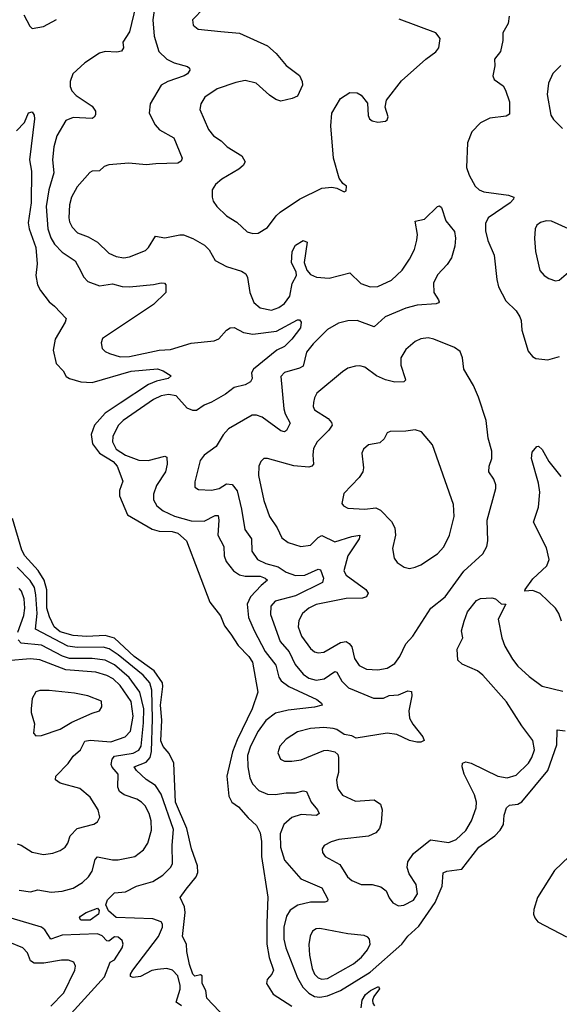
# Model space of a CAD drawing. Extents: x 1550320 to 1685906, y 509093 to 640511.
# Tile 226 of 256: x 1635998 to 1638886, y 557923 to 563196. Entities that reach past the tile are written whole.
import ezdxf

# ---------------------------------------------------------------- set-up
doc = ezdxf.new("R2010")
doc.units = 0

msp = doc.modelspace()

# ---------------------------------------------------------------- linework, layer by layer
at = {"layer": '0CON20XD'}
for points in [[(1636618.9, 563271.1), (1636585, 563130), (1636550.8, 563075), (1636553.1, 563045), (1636542.7, 563027.3), (1636518, 563022), (1636455, 563025.9), (1636425, 563016.4), (1636346.9, 562965), (1636283.1, 562905), (1636267.5, 562865), (1636267.9, 562837.9), (1636276.2, 562815), (1636299.4, 562789.4), (1636385, 562732.9), (1636403.9, 562705), (1636403.2, 562686.8), (1636396.6, 562673.4), (1636385, 562666.7), (1636285, 562671.1), (1636245, 562655.6), (1636196.3, 562573.7), (1636180.3, 562515), (1636172.8, 562445), (1636180.9, 562375), (1636153.7, 562285), (1636138.9, 562195), (1636148.3, 562075), (1636165, 562028.1), (1636185, 561993.6), (1636225, 561951.2), (1636294.2, 561905), (1636325, 561848.8), (1636339.3, 561819.3), (1636363, 561793), (1636425, 561770), (1636495, 561780.4), (1636546.7, 561766.7), (1636585.4, 561765.4), (1636715, 561777.1), (1636755, 561786.9), (1636772.5, 561785), (1636780, 561775), (1636779.4, 561735), (1636715, 561669.6), (1636441.7, 561488.3), (1636434.3, 561465), (1636440, 561435), (1636455, 561418), (1636477.9, 561407.9), (1636535, 561390), (1636585, 561391.2), (1636745, 561425.8), (1636805, 561428.9), (1636915, 561463.3), (1637038, 561475), (1637063.2, 561486.8), (1637105, 561532.3), (1637125, 561545.5), (1637145, 561546.4), (1637195, 561521.1), (1637245, 561512.2), (1637372.1, 561527.9), (1637485, 561588.6), (1637495, 561588.8), (1637503.8, 561575), (1637501.1, 561545), (1637455, 561484), (1637415, 561445.7), (1637375, 561425.3), (1637250, 561325), (1637238.5, 561305), (1637241.9, 561275), (1637233.3, 561256.7), (1637205, 561241.1), (1637145, 561225.5), (1637100, 561190), (1637025, 561146.9), (1636985, 561131.1), (1636945, 561102.3), (1636925, 561102.3), (1636895, 561114.6), (1636835, 561180.9), (1636795, 561188.8), (1636755, 561181), (1636715, 561162.4), (1636551.5, 561048.5), (1636525, 561022.2), (1636496.2, 560963.8), (1636494.2, 560934.2), (1636513.9, 560895), (1636565, 560862.7), (1636635, 560836.7), (1636685, 560835.4), (1636775, 560857.5), (1636785, 560852.5), (1636787.9, 560815), (1636778.5, 560775), (1636730.8, 560700.8), (1636713.8, 560655), (1636714.6, 560625), (1636732, 560592), (1636765, 560566.1), (1636827.3, 560537.3), (1636915, 560511.6), (1636985, 560509.8), (1637045, 560540.4), (1637059.6, 560539.6), (1637064.7, 560515), (1637058.8, 560435), (1637090, 560375), (1637092.7, 560325), (1637103.5, 560295), (1637141.9, 560245), (1637175, 560222.3), (1637205.3, 560214.7), (1637285, 560215.6), (1637312.5, 560205), (1637324, 560195), (1637289.6, 560165), (1637233.8, 560105), (1637215.4, 560065), (1637223.3, 559995), (1637252.7, 559925), (1637312.2, 559812.2), (1637368.9, 559738.9), (1637385.3, 559675.3), (1637397.7, 559655), (1637439.1, 559625), (1637587.5, 559555), (1637613.8, 559535), (1637617.5, 559525), (1637576.7, 559513.3), (1637435, 559498.3), (1637367.5, 559482.5), (1637315, 559442.9), (1637274.8, 559385.2), (1637233.3, 559305), (1637217.6, 559255), (1637219.4, 559195), (1637230.6, 559135), (1637244, 559104), (1637278, 559068), (1637325, 559048), (1637365, 559046.9), (1637425, 559055.9), (1637475, 559055.4), (1637515, 559065.4), (1637532.7, 559062.7), (1637558.5, 559005), (1637592.7, 558965), (1637601.4, 558945), (1637586.1, 558933.9), (1637505, 558938.4), (1637455, 558922.7), (1637412.3, 558885), (1637392.9, 558835), (1637393.5, 558765), (1637415.4, 558695), (1637503.5, 558595), (1637615, 558546.5), (1637648.1, 558485), (1637645.4, 558474.6), (1637630.9, 558469.1), (1637555, 558469.7), (1637486.4, 558453.6), (1637445, 558427.1), (1637426.5, 558395), (1637411.4, 558335), (1637411.4, 558271.4), (1637422.5, 558225), (1637485, 558063.9), (1637514, 558015), (1637545, 557981.6), (1637575, 557963.9), (1637605, 557960.4), (1637645, 557967.7), (1637715, 557997), (1637874.6, 558095.4), (1638044, 558245), (1638075, 558287.3), (1638135, 558341.5), (1638222.2, 558467.8), (1638260, 558555), (1638265, 558627.5), (1638284, 558636), (1638365, 558645.7), (1638455, 558764.7), (1638541.8, 558825), (1638570, 558855), (1638588.2, 558885), (1638590.4, 558935), (1638603.1, 558975), (1638620.2, 558989.8), (1638665, 558993.8), (1638685, 559006.2), (1638824.2, 559175), (1638872.8, 559312.8), (1638875, 559392.5), (1638917.6, 559387.6)], [(1636020.9, 563220.9), (1636051.9, 563161.9), (1636065, 563149.4), (1636125, 563160), (1636195, 563196.7)], [(1636716.9, 563245), (1636710.7, 563195), (1636717.2, 563107.2), (1636742.1, 563025), (1636785, 562984.6), (1636825.3, 562965.3), (1636896.7, 562945), (1636906.7, 562936.7), (1636908.6, 562925), (1636895.7, 562905), (1636877.5, 562895), (1636791.4, 562865), (1636755, 562845.5), (1636695.7, 562745), (1636690.8, 562695), (1636722.6, 562632.6), (1636746.7, 562606.7), (1636823.1, 562563.1), (1636867.8, 562455), (1636862.5, 562437.5), (1636845, 562427.8), (1636726.7, 562423.3), (1636675, 562418.2), (1636581.8, 562428.2), (1636475, 562418.5), (1636449.8, 562410.2), (1636425, 562386.9), (1636385, 562384.3), (1636372.9, 562377.1), (1636305, 562301.4), (1636274.6, 562245), (1636264.6, 562205), (1636260.4, 562135), (1636263.7, 562113.6), (1636278.2, 562085), (1636307.5, 562055), (1636365, 562033.2), (1636415, 562004.5), (1636475.3, 561945.3), (1636515, 561928.2), (1636555, 561919.6), (1636585, 561925.5), (1636670.6, 561959.4), (1636686.9, 561975), (1636725, 562035.6), (1636775, 562027.5), (1636855, 562044.4), (1636875, 562043.1), (1636925, 562023.3), (1636987.9, 561987.9), (1637012.7, 561962.7), (1637045, 561905.5), (1637105, 561873.2), (1637185, 561849.2), (1637207.8, 561835), (1637217.9, 561815), (1637229.1, 561735), (1637251.9, 561681.9), (1637285, 561652.9), (1637345, 561640), (1637385, 561654.3), (1637415, 561676.7), (1637443.2, 561715), (1637456.5, 561783.5), (1637479.2, 561825), (1637477.5, 561845), (1637452.9, 561892.9), (1637455.7, 561955), (1637475, 561988), (1637515, 562013.8), (1637536.2, 562005), (1637520.9, 561895), (1637534.5, 561855), (1637555, 561831.8), (1637586.9, 561816.9), (1637655, 561811.6), (1637765, 561840.8), (1637823.7, 561783.6), (1637874.7, 561764.7), (1637915, 561766.6), (1637988.7, 561801.3), (1638044.7, 561855), (1638085, 561912.9), (1638110.4, 561965), (1638124.4, 562015), (1638126.7, 562045), (1638115, 562117.5), (1638165, 562128), (1638235, 562195.7), (1638245, 562198), (1638255, 562190), (1638278, 562118), (1638325, 562061.2), (1638330.5, 562025), (1638326.6, 561983.4), (1638308.9, 561921.1), (1638285.7, 561885), (1638235, 561830), (1638213.3, 561785), (1638214.4, 561735), (1638239.2, 561695), (1638243.8, 561685), (1638240, 561680), (1638226.2, 561673.8), (1638125, 561666.6), (1638065, 561650.9), (1637954.8, 561605.2), (1637895, 561550.8), (1637805, 561585.4), (1637755, 561582.7), (1637705, 561570.9), (1637645, 561536.9), (1637569.3, 561460.7), (1637532.3, 561415), (1637515, 561340.5), (1637495, 561329.3), (1637415, 561306.7), (1637395.7, 561285), (1637411.7, 561111.7), (1637419.1, 561085), (1637445.6, 561035), (1637425.8, 560995), (1637415, 560989.4), (1637395, 560993.8), (1637295, 561067.1), (1637265, 561077.9), (1637242.7, 561077.3), (1637115.6, 561005), (1637087.3, 560972.7), (1637049.5, 560910.5), (1636985, 560864.3), (1636963.3, 560835), (1636935, 560720), (1636935, 560692.5), (1636955, 560680), (1637025, 560675.8), (1637065, 560685.6), (1637105, 560710), (1637135, 560706.4), (1637162, 560672), (1637185.9, 560575), (1637202.8, 560465), (1637238.2, 560415), (1637239.7, 560349.8), (1637270.5, 560305), (1637315, 560282.6), (1637380.5, 560265), (1637425, 560236.6), (1637475, 560219.6), (1637525, 560220.6), (1637595, 560253.6), (1637608.6, 560248.6), (1637624.1, 560205), (1637618.6, 560181.4), (1637475, 560110), (1637365, 560082.5), (1637342.9, 560055), (1637340.4, 560010.4), (1637392, 559865), (1637440.5, 559810.5), (1637472, 559742), (1637515, 559690.8), (1637545, 559669.7), (1637585, 559659.4), (1637627.1, 559665), (1637685, 559705.7), (1637695, 559700.8), (1637704.6, 559684.6), (1637722.4, 559652.4), (1637758.3, 559618.3), (1637891.9, 559561.9), (1637945, 559561.9), (1637975, 559575.8), (1638025, 559579.2), (1638075, 559600.8), (1638095, 559597.5), (1638096.4, 559575), (1638080.8, 559495), (1638084.6, 559455), (1638102.3, 559422.3), (1638156, 559355), (1638163.3, 559335), (1638145, 559326), (1638124.2, 559325.8), (1638085, 559335.6), (1638016.8, 559366.8), (1637965, 559374.1), (1637798.3, 559348.3), (1637775, 559360), (1637735, 559368), (1637695, 559394.2), (1637675, 559399.4), (1637625, 559404.4), (1637555, 559399.1), (1637485, 559382.2), (1637425, 559342.2), (1637389.5, 559305), (1637380.3, 559270.3), (1637394.2, 559235), (1637415, 559225.7), (1637455, 559225.6), (1637505, 559231.1), (1637625, 559281.1), (1637645, 559284.3), (1637684.3, 559274.3), (1637700, 559260), (1637704.4, 559244.4), (1637704.5, 559165), (1637693.5, 559125), (1637696.5, 559095), (1637702.5, 559075), (1637725, 559042.5), (1637795, 559010), (1637895, 559017.1), (1637928.8, 558995), (1637938.5, 558965), (1637932.9, 558895), (1637923.6, 558865), (1637905, 558841.5), (1637865, 558823.8), (1637705.5, 558804.5), (1637665, 558792.9), (1637627, 558773), (1637616.2, 558755), (1637618, 558735), (1637633.8, 558715), (1637710.8, 558670.8), (1637752.5, 558605), (1637775, 558586.5), (1637825, 558564.5), (1637885, 558564.3), (1637931.7, 558551.7), (1637960, 558530), (1637975, 558493.3), (1637995, 558466.2), (1638025, 558450.8), (1638053.8, 558453.8), (1638105, 558480.8), (1638126.9, 558515), (1638119.4, 558565), (1638081.7, 558621.7), (1638072.2, 558655), (1638075.6, 558685), (1638105, 558730.6), (1638196.7, 558803.3), (1638295, 558789.5), (1638335, 558805.6), (1638385, 558853.1), (1638416.4, 558905), (1638441.8, 558975), (1638442.9, 559005), (1638432.3, 559045), (1638377.5, 559155), (1638365.7, 559195), (1638368.8, 559215), (1638385, 559221.4), (1638415, 559214.4), (1638556.3, 559143.7), (1638606.3, 559136.3), (1638655, 559149.6), (1638721.2, 559215), (1638740, 559245), (1638752.9, 559285), (1638744.5, 559335), (1638685, 559414.4), (1638603, 559543), (1638477.1, 559685), (1638448.7, 559708.7), (1638366.2, 559745), (1638342.5, 559765), (1638338.6, 559825), (1638370, 559885), (1638362.2, 559922.2), (1638376.2, 559975), (1638395.4, 560025), (1638442.2, 560085), (1638465, 560096.2), (1638525, 560100), (1638545, 560094.2), (1638575, 560066.7), (1638600, 560065), (1638559.5, 559985), (1638578.8, 559885), (1638595, 559840.8), (1638635, 559771.9), (1638665, 559734.4), (1638725, 559678.1), (1638795, 559626.7), (1638905, 559600)], [(1636985, 563260), (1636922, 563195), (1636925.9, 563165.9), (1636953.3, 563145), (1637075, 563133.1), (1637175, 563124.4), (1637324.3, 563055), (1637370.8, 563015), (1637425, 562951.2), (1637495, 562896.7), (1637510, 562865), (1637511.2, 562845), (1637485, 562786.7), (1637457, 562773), (1637395, 562760), (1637368.8, 562768.8), (1637335, 562792), (1637263.3, 562855), (1637205, 562870), (1637155, 562860), (1637055, 562825.6), (1636989.7, 562780.3), (1636968, 562745), (1636962.5, 562715), (1637008.3, 562608.3), (1637034.6, 562574.6), (1637076.9, 562546.9), (1637109.2, 562515), (1637187, 562467), (1637204, 562435), (1637194.3, 562415.7), (1637170, 562395), (1637079.1, 562340.9), (1637046.7, 562313.3), (1637028.8, 562285), (1637027.5, 562245), (1637033.3, 562223.3), (1637052.5, 562195), (1637105, 562145.7), (1637160.9, 562110.9), (1637215, 562060), (1637245, 562050)], [(1638617.5, 563215), (1638612.5, 563175), (1638583.8, 563125), (1638583.8, 563085), (1638571.2, 563025), (1638540, 562985), (1638540.7, 562949.3), (1638530, 562895), (1638537.5, 562875), (1638585, 562840.8), (1638598.6, 562818.6), (1638620, 562755), (1638620, 562690), (1638601.7, 562678.3), (1638515, 562668.5), (1638465, 562643.5), (1638418.5, 562595), (1638395.6, 562535.6), (1638389.6, 562405), (1638403, 562363), (1638436.7, 562305), (1638457.1, 562285), (1638483, 562273), (1638615, 562255.5), (1638642, 562245), (1638641.4, 562235), (1638622.9, 562215), (1638504.7, 562135.3), (1638490.9, 562105), (1638490.4, 562065), (1638503, 562013), (1638537.5, 561935), (1638551.1, 561805), (1638560.6, 561765), (1638599.3, 561689.3), (1638655, 561635.8), (1638675.7, 561605), (1638682.9, 561585), (1638685, 561533.3), (1638720.3, 561420.3), (1638742.3, 561392.3), (1638760.5, 561380.5), (1638824.2, 561374.2), (1638887.9, 561392.1)], [(1637245, 562050), (1637275, 562052.5), (1637325, 562082.5), (1637370, 562145), (1637391.4, 562165), (1637495, 562233.8), (1637615, 562293.1), (1637668.8, 562298.8), (1637695, 562293.8), (1637735, 562273.3), (1637745, 562280), (1637746.7, 562305), (1637728.3, 562318.3), (1637707.5, 562347.5), (1637677.5, 562455), (1637663, 562627), (1637669.2, 562695), (1637715, 562773.3), (1637765, 562806), (1637805, 562804), (1637825, 562791.2), (1637859.5, 562749.5), (1637862.3, 562682.3), (1637870, 562665), (1637885, 562653.8), (1637915, 562646.7), (1637955, 562652.5), (1637965, 562660), (1637970, 562675), (1637953.6, 562726.4), (1637961.2, 562765), (1638042.4, 562867.6), (1638171.2, 562985), (1638225, 563023.8), (1638241.2, 563045), (1638249.2, 563095), (1638225.3, 563125.3), (1638028.6, 563198.6)], [(1638895, 562951.1), (1638852.4, 562907.6), (1638828.6, 562855), (1638820.6, 562795), (1638840.8, 562685), (1638855, 562661.2), (1638903.4, 562613.4)], [(1635980, 562600), (1636024.4, 562645.6), (1636045, 562696.7), (1636065, 562702.5), (1636076.2, 562685), (1636078, 562665), (1636050.4, 562445), (1636061.3, 562385), (1636059.1, 562215), (1636043, 562107), (1636048.2, 562075), (1636083.9, 561976.1), (1636091.1, 561888.9), (1636084.4, 561825), (1636093.5, 561775), (1636108.5, 561745), (1636155, 561684.3), (1636185, 561660.8), (1636246, 561595), (1636240.6, 561575), (1636187.7, 561485), (1636176.7, 561425), (1636192.4, 561355), (1636230.4, 561315), (1636247.5, 561285), (1636265, 561273.4), (1636325, 561255.9), (1636385, 561252.7), (1636595, 561312.6), (1636735, 561326.2), (1636766.7, 561315), (1636808.3, 561288.3), (1636793.3, 561275), (1636730.1, 561259.9), (1636687.8, 561242.2), (1636535, 561141.4)], [(1638935, 562076.2), (1638845, 562116), (1638815, 562118.6), (1638785, 562110), (1638766.7, 562095), (1638756.7, 562075), (1638753.3, 562023.3), (1638758, 561955), (1638782.6, 561852.6), (1638805, 561826.2), (1638830.3, 561810.3), (1638865, 561798)], [(1638865, 561798), (1638885, 561801.2), (1638985, 561886.7)], [(1637915, 559714.5), (1637965, 559723.1), (1638005, 559747.1), (1638032.2, 559785), (1638065, 559854), (1638102.5, 559895), (1638198.1, 560045), (1638275, 560105.6), (1638375, 560241.9), (1638476.2, 560335), (1638498, 560375), (1638504, 560405), (1638499.4, 560515), (1638546.2, 560685), (1638546.2, 560705), (1638536.2, 560735), (1638509.2, 560775), (1638510.6, 560805), (1638524.4, 560845), (1638524.5, 560884.5), (1638504.6, 560954.6), (1638495, 561050), (1638453.9, 561173.9), (1638427.2, 561237.2), (1638375.8, 561325), (1638368.9, 561385), (1638355, 561418.6), (1638325, 561439.5), (1638215, 561485.6), (1638185, 561491.4), (1638145, 561485.7), (1638115, 561472), (1638065, 561430), (1638038.6, 561385), (1638037.8, 561345), (1638061.9, 561275), (1638062.5, 561265), (1638054.4, 561255.6), (1638005, 561254.6), (1637955, 561266.2), (1637908.3, 561288.3), (1637845, 561334), (1637818.3, 561341.7), (1637795, 561340), (1637755, 561330), (1637725, 561310), (1637589.2, 561195), (1637575, 561170), (1637570, 561145), (1637568.6, 561125), (1637575, 561106.7), (1637649.5, 561059.5), (1637667.7, 561037.7), (1637670, 561025), (1637652.7, 560997.3), (1637590.9, 560935), (1637571.3, 560898.7), (1637566.2, 560865), (1637570, 560815), (1637562, 560805), (1637545, 560800), (1637465, 560806.9), (1637325, 560846), (1637304.1, 560845.9), (1637289.5, 560830.5), (1637277.5, 560805), (1637275.6, 560755), (1637305, 560621.2), (1637334.5, 560535), (1637375.6, 560475), (1637401.1, 560421.1), (1637435, 560395.7), (1637503.6, 560373.6), (1637555, 560381.1), (1637595, 560423.3), (1637615, 560432.7), (1637685, 560399.4), (1637775, 560428.4), (1637818.8, 560435), (1637815.4, 560415), (1637755, 560324.4), (1637732.7, 560245), (1637745, 560221.8), (1637850, 560145), (1637863.1, 560125), (1637855, 560104), (1637832.5, 560097.5), (1637745.9, 560095.9), (1637585, 560064.7), (1637545, 560043.9), (1637512.1, 560015), (1637491.5, 559978.5), (1637489.3, 559945), (1637506.7, 559895), (1637555, 559827.5), (1637575, 559810), (1637595, 559804.4), (1637625, 559808.5), (1637715, 559860.8), (1637745, 559865.4), (1637762.2, 559855), (1637775, 559837.1), (1637790, 559775), (1637815, 559737.1), (1637855, 559717.5), (1637915, 559714.5)], [(1636535, 561141.4), (1636455, 561088.2), (1636399.1, 561025), (1636381.1, 560975), (1636387.8, 560925), (1636424.5, 560874.5), (1636498.9, 560828.9), (1636519.3, 560805), (1636550, 560725), (1636532, 560675), (1636532.5, 560645), (1636575, 560544.5), (1636707.7, 560467.7), (1636745, 560457), (1636813.9, 560453.9), (1636845, 560445.9), (1636891.1, 560405), (1637015, 560076.7), (1637073.4, 560003.4), (1637095, 559949.4), (1637128.9, 559905), (1637168, 559845), (1637225, 559786.2), (1637244.7, 559755), (1637272.5, 559595), (1637242.9, 559505), (1637161.7, 559338.3), (1637137.6, 559275), (1637106.7, 559145), (1637117.2, 559037.2), (1637134, 559005), (1637169.7, 558979.7), (1637220.7, 558920.7), (1637265, 558880.8), (1637285, 558841.2), (1637292.9, 558795), (1637291.5, 558715), (1637326.4, 558496.4), (1637321.2, 558358.8), (1637320.4, 558245), (1637333.1, 558173.1), (1637355.6, 558105), (1637346.7, 558083.3), (1637322.5, 558055), (1637318.1, 558035), (1637355, 557976.7), (1637455, 557913.3)], [(1638085, 560257.1), (1638115, 560262.9), (1638145, 560275.7), (1638234.6, 560335.4), (1638267.3, 560372.7), (1638298.8, 560435), (1638322.9, 560535), (1638319.2, 560599.2), (1638208.3, 560918.3), (1638149.1, 560989.1), (1638115, 561000), (1638065, 560992.2), (1637980, 560990), (1637965, 560982.5), (1637948.8, 560951.2), (1637925, 560928.8), (1637865, 560918.6), (1637838, 560895), (1637830, 560875), (1637837.5, 560795), (1637834.2, 560775), (1637815, 560744.2), (1637732, 560658), (1637722.9, 560605), (1637731.4, 560591.4), (1637755, 560579.5), (1637845, 560573.5), (1637905, 560581.8), (1637929.3, 560569.3), (1637987.7, 560507.7), (1638006, 560475), (1638009.6, 560435), (1637993, 560363), (1638002.4, 560312.4), (1638019.1, 560289.1), (1638055, 560264.2), (1638085, 560257.1)], [(1638897.1, 559975), (1638884.2, 560015), (1638865.8, 560045), (1638783.6, 560123.6), (1638745, 560138.6), (1638702.5, 560135), (1638704, 560145), (1638745, 560200.8), (1638819.2, 560270.8), (1638831.9, 560305), (1638817, 560367), (1638748.5, 560505), (1638775.5, 560585), (1638781.8, 560665), (1638774, 560714), (1638737.1, 560845), (1638740.5, 560879.5), (1638765, 560910), (1638775, 560911.2), (1638795, 560893.8), (1638830.5, 560830.5), (1638895, 560748.8)], [(1637100, 557850), (1637000, 557955), (1636995, 557997.5), (1636974.3, 558035), (1636975.3, 558075.3), (1636965, 558080.8), (1636935, 558074.2), (1636925, 558084.2), (1636906.5, 558135), (1636892, 558205), (1636891.2, 558245), (1636868.8, 558285), (1636883.9, 558415), (1636879.5, 558445), (1636856.7, 558495), (1636889.8, 558540.2), (1636943.2, 558605), (1636950.8, 558629.2), (1636950.3, 558665), (1636917.5, 558755), (1636892, 558865), (1636832.1, 559005), (1636822.9, 559215), (1636797.8, 559265), (1636765, 559303.1), (1636753.7, 559333.7), (1636758.8, 559445), (1636752.3, 559525), (1636764.8, 559625), (1636762.4, 559645), (1636718.2, 559708.2), (1636610.9, 559785), (1636505, 559883.2), (1636455, 559897), (1636356.9, 559893.1), (1636285, 559898.7), (1636215, 559917.7), (1636181.9, 559945), (1636157, 559997), (1636143.3, 560045), (1636142.4, 560142.4), (1636129.3, 560195), (1636096.7, 560246.6), (1636025, 560324.1), (1636009.8, 560355), (1635960, 560525)], [(1636864.2, 557914.2), (1636835, 557934), (1636856.7, 558003.3), (1636856.2, 558023.8), (1636843.8, 558075), (1636816.2, 558105), (1636785, 558113.9), (1636735, 558110), (1636705, 558103.1), (1636645, 558071.6), (1636605.6, 558065.6), (1636591.2, 558071.2), (1636591.2, 558085), (1636603.2, 558105), (1636740.3, 558285), (1636762.2, 558335), (1636762.3, 558352.3), (1636755, 558364.3), (1636711.1, 558381.1), (1636515, 558387.4), (1636473.1, 558423.1), (1636459.2, 558455), (1636467.4, 558482.6), (1636505, 558520), (1636565, 558525.3), (1636624, 558556), (1636710.3, 558579.7), (1636763.6, 558615), (1636805.5, 558655), (1636815.4, 558675), (1636814.7, 558775), (1636822, 558858), (1636755, 559048.1), (1636725, 559093.8), (1636675, 559127), (1636623.4, 559175), (1636611.5, 559195), (1636675, 559219), (1636695.9, 559245), (1636703.3, 559276.7), (1636708.4, 559451.6), (1636705.5, 559605), (1636693.7, 559643.7), (1636658.1, 559685), (1636525, 559794.8), (1636476.5, 559826.5), (1636445, 559836.1), (1636305, 559833.8), (1636255, 559840.5), (1636081.9, 559931.9), (1636091.6, 560015), (1636085.1, 560115), (1636076.6, 560155), (1636053.2, 560193.2), (1635985, 560264.2)], [(1635988.1, 559915), (1636020.4, 560005), (1636026.3, 560045), (1636021.9, 560095), (1636006.7, 560135), (1635995, 560150)], [(1635995, 558534.4), (1636055, 558524.5), (1636095, 558535.5), (1636166.6, 558523.4), (1636225, 558529.1), (1636283.8, 558545), (1636334.3, 558575), (1636365.5, 558605), (1636385.4, 558635), (1636402.5, 558697.5), (1636415, 558712.9), (1636495, 558696.5), (1636525, 558697.3), (1636615, 558714.5), (1636660.4, 558749.6), (1636684, 558786), (1636702.7, 558855), (1636702.1, 558905), (1636691.1, 558945), (1636670, 558985), (1636650.5, 559005), (1636625, 559020.6), (1636557.1, 559045), (1636532.7, 559062.7), (1636523.8, 559085), (1636524.5, 559155), (1636492.5, 559192.5), (1636487, 559207), (1636492, 559235), (1636505, 559251.2), (1636605, 559267), (1636635, 559283.2), (1636647.8, 559305), (1636660.8, 559430.8), (1636661.7, 559505), (1636641.6, 559595), (1636583.5, 559673.5), (1636505, 559740.2), (1636455, 559765.2), (1636385, 559774.8), (1636265, 559774.2), (1636227.3, 559787.3), (1636115, 559845.2), (1636005, 559855.9), (1635990.5, 559875)], [(1635985, 558781.4), (1636005, 558775.6), (1636065, 558736.7), (1636125.8, 558725.8), (1636175, 558731.4), (1636215, 558746.9), (1636240.8, 558765), (1636255.6, 558785), (1636268.1, 558825), (1636305.7, 558865), (1636395, 558888.1), (1636415, 558900.8), (1636427.5, 558925), (1636418.1, 558965), (1636375, 559031.4), (1636319.3, 559079.3), (1636215, 559107.5), (1636190, 559125), (1636190.6, 559145), (1636257.8, 559212.2), (1636285, 559251.2), (1636323.1, 559285), (1636347.3, 559332.7), (1636375, 559337.2), (1636485, 559328.2), (1636562.9, 559355), (1636591.2, 559385), (1636604.8, 559465.2), (1636594.1, 559545), (1636535, 559630.5), (1636497.6, 559665), (1636465, 559684.4), (1636405, 559701), (1636245, 559714.4), (1636105, 559768.3), (1636055, 559772.7), (1635928.3, 559761.7)], [(1636085, 559360), (1636115, 559362.5), (1636215, 559396.2), (1636276.6, 559433.4), (1636385, 559482.5), (1636425, 559493.8), (1636438.1, 559515), (1636435, 559546.7), (1636362.5, 559575), (1636290.8, 559589.2), (1636155, 559604), (1636106.4, 559603.6), (1636085, 559596.7), (1636065, 559560), (1636058.8, 559505), (1636058.8, 559485), (1636076.7, 559425), (1636072.5, 559375), (1636085, 559360)], [(1638978.1, 558751.9), (1638861, 558639), (1638768.6, 558495), (1638749.7, 558430.3), (1638748.6, 558405), (1638754.3, 558385), (1638772, 558365), (1638924.6, 558284.6)], [(1636325, 558372.5), (1636318.8, 558385), (1636323.8, 558395), (1636354, 558415), (1636415, 558438.1), (1636422.7, 558425), (1636420.4, 558405), (1636375, 558373.8), (1636325, 558372.5)], [(1636166.9, 557755), (1636451, 558069), (1636481.7, 558148.3), (1636505, 558161.2), (1636546.5, 558225), (1636552.2, 558245), (1636546.9, 558265), (1636525, 558281.5), (1636505, 558284.5), (1636475, 558260), (1636465, 558263.1), (1636439.7, 558289.7), (1636415, 558299.4), (1636225, 558292.4), (1636165, 558271.5), (1636132.2, 558322.2), (1636115, 558335.9), (1635905, 558398.9)], [(1637615, 558056.7), (1637645, 558061.8), (1637785, 558139.1), (1637827.9, 558175), (1637859.5, 558215), (1637873.1, 558245), (1637870.8, 558270.8), (1637862.1, 558282.1), (1637840.9, 558290.9), (1637755, 558300.4), (1637605, 558328.9), (1637585, 558327.1), (1637566, 558315), (1637552.8, 558287.2), (1637546.2, 558243.8), (1637548.6, 558185), (1637562.9, 558115), (1637576.2, 558085), (1637595, 558063.6), (1637615, 558056.7)], [(1636165, 557913.6), (1636233.9, 557985), (1636292.5, 558105), (1636296.9, 558126.9), (1636288.3, 558148.3), (1636258.9, 558158.9), (1636221.4, 558158.6), (1636127, 558143), (1636075, 558142.7), (1636055.3, 558155.3), (1636039.2, 558199.2), (1636015.4, 558225.4), (1635945, 558254.5)], [(1637825.6, 557904.4), (1637831.2, 557945), (1637849.4, 557975), (1637875, 557997.3), (1637918, 558018), (1637923.3, 558005), (1637894.2, 557965), (1637886.7, 557945), (1637888.3, 557928.3), (1637897.5, 557915)]]:
    msp.add_lwpolyline(points, dxfattribs=at)

doc.saveas('drawing.dxf')
